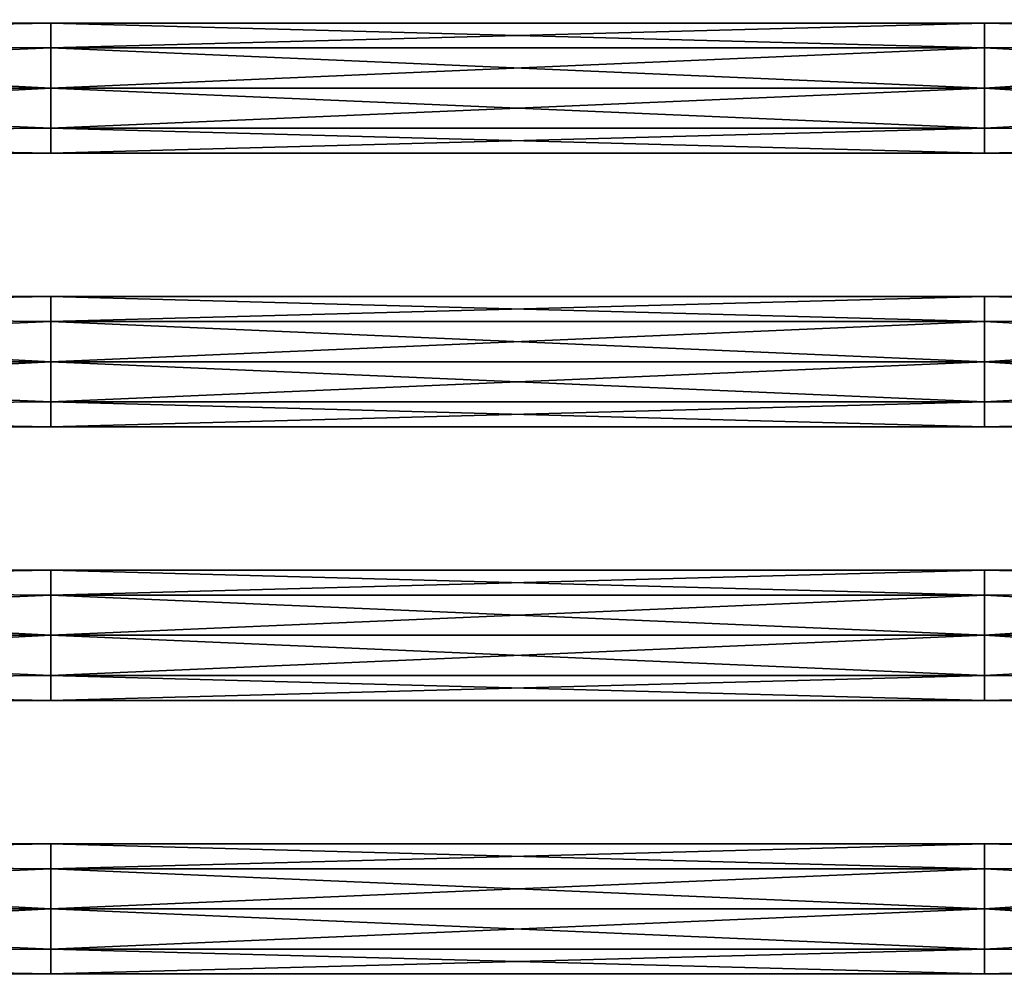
# Model space of a CAD drawing. Extents: x -252 to 252, y -10 to 1339.
# Tile 217 of 256: x -65 to 93, y 137 to 290. Entities that reach past the tile are written whole.
import ezdxf

# ---------------------------------------------------------------- set-up
doc = ezdxf.new("R2010")
doc.units = 0
doc.header["$LTSCALE"] = 52.148148
for name, color, linetype in [('113', 7, 'CONTINUOUS'), ('114', 7, 'CONTINUOUS'), ('115', 7, 'CONTINUOUS'), ('116', 7, 'CONTINUOUS'), ('117', 7, 'CONTINUOUS'), ('118', 7, 'CONTINUOUS'), ('119', 7, 'CONTINUOUS'), ('120', 7, 'CONTINUOUS')]:
    doc.layers.add(name, color=color, linetype=linetype)

msp = doc.modelspace()

# ---------------------------------------------------------------- linework, layer by layer
at = {"layer": '113', "color": 7, "linetype": 'CONTINUOUS'}
for points in [[(-210, 155.28, -7.78), (-210, 158.5), (-60, 157.96, -3.4), (-210, 155.28, -7.78)], [(-210, 158.5), (-210, 155.28, 7.78), (-60, 157.96, 3.4), (-210, 158.5)], [(-60, 157.96, -3.4), (-210, 158.5), (-60, 157.96, 3.4), (-60, 157.96, -3.4)], [(90.15, 157.96, 3.4), (210, 158.5), (90.15, 157.96, -3.4), (90.15, 157.96, 3.4)], [(210, 158.5), (210, 155.28, -7.78), (90.15, 157.96, -3.4), (210, 158.5)], [(210, 155.28, 7.78), (210, 158.5), (90.15, 157.96, 3.4), (210, 155.28, 7.78)], [(-60, 153.97, -8.9), (-210, 155.28, -7.78), (-60, 157.96, -3.4), (-60, 153.97, -8.9)], [(-60, 157.96, 3.4), (-210, 155.28, 7.78), (-60, 153.97, 8.9), (-60, 157.96, 3.4)], [(-60, 153.97, -8.9), (-60, 157.96, -3.4), (90.15, 153.97, -8.9), (-60, 153.97, -8.9)], [(-60, 157.96, -3.4), (-60, 157.96, 3.4), (90.15, 157.96, -3.4), (-60, 157.96, -3.4)], [(-60, 157.96, -3.4), (90.15, 157.96, -3.4), (90.15, 153.97, -8.9), (-60, 157.96, -3.4)], [(-60, 153.97, 8.9), (90.15, 153.97, 8.9), (90.15, 157.96, 3.4), (-60, 153.97, 8.9)], [(-60, 157.96, 3.4), (-60, 153.97, 8.9), (90.15, 157.96, 3.4), (-60, 157.96, 3.4)], [(-60, 157.96, 3.4), (90.15, 157.96, 3.4), (90.15, 157.96, -3.4), (-60, 157.96, 3.4)], [(90.15, 157.96, -3.4), (210, 155.28, -7.78), (90.15, 153.97, -8.9), (90.15, 157.96, -3.4)], [(90.15, 153.97, 8.9), (210, 155.28, 7.78), (90.15, 157.96, 3.4), (90.15, 153.97, 8.9)], [(-210, 147.5, -11), (-210, 155.28, -7.78), (-60, 147.5, -11), (-210, 147.5, -11)], [(-60, 147.5, -11), (-210, 155.28, -7.78), (-60, 153.97, -8.9), (-60, 147.5, -11)], [(-210, 155.28, 7.78), (-210, 147.5, 11), (-60, 153.97, 8.9), (-210, 155.28, 7.78)], [(90.15, 147.5, 11), (210, 155.28, 7.78), (90.15, 153.97, 8.9), (90.15, 147.5, 11)], [(210, 147.5, 11), (210, 155.28, 7.78), (90.15, 147.5, 11), (210, 147.5, 11)], [(210, 155.28, -7.78), (210, 147.5, -11), (90.15, 153.97, -8.9), (210, 155.28, -7.78)], [(-60, 153.97, 8.9), (-210, 147.5, 11), (-60, 147.5, 11), (-60, 153.97, 8.9)], [(-60, 147.5, 11), (90.15, 147.5, 11), (90.15, 153.97, 8.9), (-60, 147.5, 11)], [(-60, 147.5, -11), (-60, 153.97, -8.9), (90.15, 147.5, -11), (-60, 147.5, -11)], [(-60, 153.97, -8.9), (90.15, 153.97, -8.9), (90.15, 147.5, -11), (-60, 153.97, -8.9)], [(-60, 153.97, 8.9), (-60, 147.5, 11), (90.15, 153.97, 8.9), (-60, 153.97, 8.9)], [(90.15, 153.97, -8.9), (210, 147.5, -11), (90.15, 147.5, -11), (90.15, 153.97, -8.9)]]:
    msp.add_3dface(points, dxfattribs=at)
at = {"layer": '114', "color": 7, "linetype": 'CONTINUOUS'}
for points in [[(-210, 147.5, -11), (-60, 147.5, -11), (-60, 141.03, -8.9), (-210, 147.5, -11)], [(-210, 139.72, -7.78), (-210, 147.5, -11), (-60, 141.03, -8.9), (-210, 139.72, -7.78)], [(-210, 147.5, 11), (-210, 139.72, 7.78), (-60, 147.5, 11), (-210, 147.5, 11)], [(-60, 147.5, 11), (-210, 139.72, 7.78), (-60, 141.03, 8.9), (-60, 147.5, 11)], [(-60, 141.03, -8.9), (-60, 147.5, -11), (90.15, 141.03, -8.9), (-60, 141.03, -8.9)], [(90.15, 147.5, 11), (-60, 141.03, 8.9), (90.15, 141.03, 8.9), (90.15, 147.5, 11)], [(90.15, 147.5, 11), (-60, 147.5, 11), (-60, 141.03, 8.9), (90.15, 147.5, 11)], [(-60, 147.5, -11), (90.15, 147.5, -11), (90.15, 141.03, -8.9), (-60, 147.5, -11)], [(210, 147.5, -11), (210, 139.72, -7.78), (90.15, 147.5, -11), (210, 147.5, -11)], [(90.15, 147.5, -11), (210, 139.72, -7.78), (90.15, 141.03, -8.9), (90.15, 147.5, -11)], [(210, 139.72, 7.78), (210, 147.5, 11), (90.15, 141.03, 8.9), (210, 139.72, 7.78)], [(210, 147.5, 11), (90.15, 147.5, 11), (90.15, 141.03, 8.9), (210, 147.5, 11)], [(-60, 141.03, 8.9), (-210, 139.72, 7.78), (-60, 137.04, 3.4), (-60, 141.03, 8.9)], [(-60, 137.04, -3.4), (-210, 139.72, -7.78), (-60, 141.03, -8.9), (-60, 137.04, -3.4)], [(-60, 141.03, -8.9), (90.15, 141.03, -8.9), (90.15, 137.04, -3.4), (-60, 141.03, -8.9)], [(-60, 137.04, -3.4), (-60, 141.03, -8.9), (90.15, 137.04, -3.4), (-60, 137.04, -3.4)], [(-60, 137.04, 3.4), (90.15, 137.04, 3.4), (90.15, 141.03, 8.9), (-60, 137.04, 3.4)], [(-60, 141.03, 8.9), (-60, 137.04, 3.4), (90.15, 141.03, 8.9), (-60, 141.03, 8.9)], [(90.15, 141.03, -8.9), (210, 139.72, -7.78), (90.15, 137.04, -3.4), (90.15, 141.03, -8.9)], [(90.15, 137.04, 3.4), (210, 139.72, 7.78), (90.15, 141.03, 8.9), (90.15, 137.04, 3.4)], [(-210, 136.5), (-210, 139.72, -7.78), (-60, 137.04, -3.4), (-210, 136.5)], [(-210, 139.72, 7.78), (-210, 136.5), (-60, 137.04, 3.4), (-210, 139.72, 7.78)], [(210, 139.72, -7.78), (210, 136.5), (90.15, 137.04, -3.4), (210, 139.72, -7.78)], [(210, 136.5), (210, 139.72, 7.78), (90.15, 137.04, 3.4), (210, 136.5)], [(-60, 137.04, 3.4), (-210, 136.5), (-60, 137.04, -3.4), (-60, 137.04, 3.4)], [(-60, 137.04, -3.4), (90.15, 137.04, -3.4), (90.15, 137.04, 3.4), (-60, 137.04, -3.4)], [(-60, 137.04, 3.4), (-60, 137.04, -3.4), (90.15, 137.04, 3.4), (-60, 137.04, 3.4)], [(90.15, 137.04, -3.4), (210, 136.5), (90.15, 137.04, 3.4), (90.15, 137.04, -3.4)]]:
    msp.add_3dface(points, dxfattribs=at)
at = {"layer": '115', "color": 7, "linetype": 'CONTINUOUS'}
for points in [[(-210, 199.28, -7.78), (-210, 202.5), (-60, 201.96, -3.4), (-210, 199.28, -7.78)], [(-60, 201.96, -3.4), (-210, 202.5), (-60, 201.96, 3.4), (-60, 201.96, -3.4)], [(-210, 202.5), (-210, 199.28, 7.78), (-60, 201.96, 3.4), (-210, 202.5)], [(-60, 201.96, 3.4), (-210, 199.28, 7.78), (-60, 197.97, 8.9), (-60, 201.96, 3.4)], [(-60, 197.97, -8.9), (-210, 199.28, -7.78), (-60, 201.96, -3.4), (-60, 197.97, -8.9)], [(-60, 197.97, 8.9), (90.15, 197.97, 8.9), (90.15, 201.96, 3.4), (-60, 197.97, 8.9)], [(-60, 201.96, 3.4), (90.15, 201.96, 3.4), (90.15, 201.96, -3.4), (-60, 201.96, 3.4)], [(-60, 197.97, -8.9), (-60, 201.96, -3.4), (90.15, 197.97, -8.9), (-60, 197.97, -8.9)], [(-60, 201.96, -3.4), (-60, 201.96, 3.4), (90.15, 201.96, -3.4), (-60, 201.96, -3.4)], [(-60, 201.96, -3.4), (90.15, 201.96, -3.4), (90.15, 197.97, -8.9), (-60, 201.96, -3.4)], [(-60, 201.96, 3.4), (-60, 197.97, 8.9), (90.15, 201.96, 3.4), (-60, 201.96, 3.4)], [(210, 202.5), (210, 199.28, -7.78), (90.15, 201.96, -3.4), (210, 202.5)], [(90.15, 201.96, 3.4), (210, 202.5), (90.15, 201.96, -3.4), (90.15, 201.96, 3.4)], [(210, 199.28, 7.78), (210, 202.5), (90.15, 201.96, 3.4), (210, 199.28, 7.78)], [(90.15, 197.97, 8.9), (210, 199.28, 7.78), (90.15, 201.96, 3.4), (90.15, 197.97, 8.9)], [(90.15, 201.96, -3.4), (210, 199.28, -7.78), (90.15, 197.97, -8.9), (90.15, 201.96, -3.4)], [(-210, 199.28, 7.78), (-210, 191.5, 11), (-60, 197.97, 8.9), (-210, 199.28, 7.78)], [(-60, 191.5, -11), (-210, 199.28, -7.78), (-60, 197.97, -8.9), (-60, 191.5, -11)], [(-210, 191.5, -11), (-210, 199.28, -7.78), (-60, 191.5, -11), (-210, 191.5, -11)], [(90.15, 191.5, 11), (210, 199.28, 7.78), (90.15, 197.97, 8.9), (90.15, 191.5, 11)], [(210, 191.5, 11), (210, 199.28, 7.78), (90.15, 191.5, 11), (210, 191.5, 11)], [(210, 199.28, -7.78), (210, 191.5, -11), (90.15, 197.97, -8.9), (210, 199.28, -7.78)], [(-60, 197.97, 8.9), (-210, 191.5, 11), (-60, 191.5, 11), (-60, 197.97, 8.9)], [(-60, 191.5, -11), (-60, 197.97, -8.9), (90.15, 191.5, -11), (-60, 191.5, -11)], [(-60, 197.97, 8.9), (-60, 191.5, 11), (90.15, 197.97, 8.9), (-60, 197.97, 8.9)], [(-60, 197.97, -8.9), (90.15, 197.97, -8.9), (90.15, 191.5, -11), (-60, 197.97, -8.9)], [(-60, 191.5, 11), (90.15, 191.5, 11), (90.15, 197.97, 8.9), (-60, 191.5, 11)], [(90.15, 197.97, -8.9), (210, 191.5, -11), (90.15, 191.5, -11), (90.15, 197.97, -8.9)]]:
    msp.add_3dface(points, dxfattribs=at)
at = {"layer": '116', "color": 7, "linetype": 'CONTINUOUS'}
for points in [[(-60, 191.5, 11), (-210, 183.72, 7.78), (-60, 185.03, 8.9), (-60, 191.5, 11)], [(-210, 183.72, -7.78), (-210, 191.5, -11), (-60, 185.03, -8.9), (-210, 183.72, -7.78)], [(-210, 191.5, 11), (-210, 183.72, 7.78), (-60, 191.5, 11), (-210, 191.5, 11)], [(-210, 191.5, -11), (-60, 191.5, -11), (-60, 185.03, -8.9), (-210, 191.5, -11)], [(90.15, 191.5, 11), (-60, 185.03, 8.9), (90.15, 185.03, 8.9), (90.15, 191.5, 11)], [(90.15, 191.5, 11), (-60, 191.5, 11), (-60, 185.03, 8.9), (90.15, 191.5, 11)], [(-60, 185.03, -8.9), (-60, 191.5, -11), (90.15, 185.03, -8.9), (-60, 185.03, -8.9)], [(-60, 191.5, -11), (90.15, 191.5, -11), (90.15, 185.03, -8.9), (-60, 191.5, -11)], [(210, 191.5, -11), (210, 183.72, -7.78), (90.15, 191.5, -11), (210, 191.5, -11)], [(90.15, 191.5, -11), (210, 183.72, -7.78), (90.15, 185.03, -8.9), (90.15, 191.5, -11)], [(210, 183.72, 7.78), (210, 191.5, 11), (90.15, 185.03, 8.9), (210, 183.72, 7.78)], [(210, 191.5, 11), (90.15, 191.5, 11), (90.15, 185.03, 8.9), (210, 191.5, 11)], [(-60, 185.03, 8.9), (-210, 183.72, 7.78), (-60, 181.04, 3.4), (-60, 185.03, 8.9)], [(-60, 181.04, -3.4), (-210, 183.72, -7.78), (-60, 185.03, -8.9), (-60, 181.04, -3.4)], [(-60, 181.04, -3.4), (-60, 185.03, -8.9), (90.15, 181.04, -3.4), (-60, 181.04, -3.4)], [(-60, 185.03, -8.9), (90.15, 185.03, -8.9), (90.15, 181.04, -3.4), (-60, 185.03, -8.9)], [(-60, 181.04, 3.4), (90.15, 181.04, 3.4), (90.15, 185.03, 8.9), (-60, 181.04, 3.4)], [(-60, 185.03, 8.9), (-60, 181.04, 3.4), (90.15, 185.03, 8.9), (-60, 185.03, 8.9)], [(90.15, 185.03, -8.9), (210, 183.72, -7.78), (90.15, 181.04, -3.4), (90.15, 185.03, -8.9)], [(90.15, 181.04, 3.4), (210, 183.72, 7.78), (90.15, 185.03, 8.9), (90.15, 181.04, 3.4)], [(-210, 183.72, 7.78), (-210, 180.5), (-60, 181.04, 3.4), (-210, 183.72, 7.78)], [(-210, 180.5), (-210, 183.72, -7.78), (-60, 181.04, -3.4), (-210, 180.5)], [(210, 183.72, -7.78), (210, 180.5), (90.15, 181.04, -3.4), (210, 183.72, -7.78)], [(210, 180.5), (210, 183.72, 7.78), (90.15, 181.04, 3.4), (210, 180.5)], [(-60, 181.04, 3.4), (-210, 180.5), (-60, 181.04, -3.4), (-60, 181.04, 3.4)], [(-60, 181.04, -3.4), (90.15, 181.04, -3.4), (90.15, 181.04, 3.4), (-60, 181.04, -3.4)], [(-60, 181.04, 3.4), (-60, 181.04, -3.4), (90.15, 181.04, 3.4), (-60, 181.04, 3.4)], [(90.15, 181.04, -3.4), (210, 180.5), (90.15, 181.04, 3.4), (90.15, 181.04, -3.4)]]:
    msp.add_3dface(points, dxfattribs=at)
at = {"layer": '117', "color": 7, "linetype": 'CONTINUOUS'}
for points in [[(-60, 245.96, -3.4), (-210, 246.5), (-60, 245.96, 3.4), (-60, 245.96, -3.4)], [(-210, 246.5), (-210, 243.28, 7.78), (-60, 245.96, 3.4), (-210, 246.5)], [(-210, 243.28, -7.78), (-210, 246.5), (-60, 245.96, -3.4), (-210, 243.28, -7.78)], [(-60, 245.96, 3.4), (-210, 243.28, 7.78), (-60, 241.97, 8.9), (-60, 245.96, 3.4)], [(-60, 241.97, -8.9), (-210, 243.28, -7.78), (-60, 245.96, -3.4), (-60, 241.97, -8.9)], [(-60, 241.97, -8.9), (-60, 245.96, -3.4), (90.15, 241.97, -8.9), (-60, 241.97, -8.9)], [(-60, 245.96, -3.4), (-60, 245.96, 3.4), (90.15, 245.96, -3.4), (-60, 245.96, -3.4)], [(-60, 245.96, -3.4), (90.15, 245.96, -3.4), (90.15, 241.97, -8.9), (-60, 245.96, -3.4)], [(-60, 245.96, 3.4), (-60, 241.97, 8.9), (90.15, 245.96, 3.4), (-60, 245.96, 3.4)], [(-60, 245.96, 3.4), (90.15, 245.96, 3.4), (90.15, 245.96, -3.4), (-60, 245.96, 3.4)], [(-60, 241.97, 8.9), (90.15, 241.97, 8.9), (90.15, 245.96, 3.4), (-60, 241.97, 8.9)], [(90.15, 245.96, 3.4), (210, 246.5), (90.15, 245.96, -3.4), (90.15, 245.96, 3.4)], [(210, 246.5), (210, 243.28, -7.78), (90.15, 245.96, -3.4), (210, 246.5)], [(210, 243.28, 7.78), (210, 246.5), (90.15, 245.96, 3.4), (210, 243.28, 7.78)], [(90.15, 245.96, -3.4), (210, 243.28, -7.78), (90.15, 241.97, -8.9), (90.15, 245.96, -3.4)], [(90.15, 241.97, 8.9), (210, 243.28, 7.78), (90.15, 245.96, 3.4), (90.15, 241.97, 8.9)], [(-210, 243.28, 7.78), (-210, 235.5, 11), (-60, 241.97, 8.9), (-210, 243.28, 7.78)], [(-210, 235.5, -11), (-210, 243.28, -7.78), (-60, 235.5, -11), (-210, 235.5, -11)], [(-60, 235.5, -11), (-210, 243.28, -7.78), (-60, 241.97, -8.9), (-60, 235.5, -11)], [(210, 243.28, -7.78), (210, 235.5, -11), (90.15, 241.97, -8.9), (210, 243.28, -7.78)], [(210, 235.5, 11), (210, 243.28, 7.78), (90.15, 235.5, 11), (210, 235.5, 11)], [(90.15, 235.5, 11), (210, 243.28, 7.78), (90.15, 241.97, 8.9), (90.15, 235.5, 11)], [(-60, 241.97, 8.9), (-210, 235.5, 11), (-60, 235.5, 11), (-60, 241.97, 8.9)], [(-60, 241.97, -8.9), (90.15, 241.97, -8.9), (90.15, 235.5, -11), (-60, 241.97, -8.9)], [(-60, 241.97, 8.9), (-60, 235.5, 11), (90.15, 241.97, 8.9), (-60, 241.97, 8.9)], [(-60, 235.5, 11), (90.15, 235.5, 11), (90.15, 241.97, 8.9), (-60, 235.5, 11)], [(-60, 235.5, -11), (-60, 241.97, -8.9), (90.15, 235.5, -11), (-60, 235.5, -11)], [(90.15, 241.97, -8.9), (210, 235.5, -11), (90.15, 235.5, -11), (90.15, 241.97, -8.9)]]:
    msp.add_3dface(points, dxfattribs=at)
at = {"layer": '118', "color": 7, "linetype": 'CONTINUOUS'}
for points in [[(-60, 235.5, 11), (-210, 227.72, 7.78), (-60, 229.03, 8.9), (-60, 235.5, 11)], [(-210, 235.5, 11), (-210, 227.72, 7.78), (-60, 235.5, 11), (-210, 235.5, 11)], [(-210, 235.5, -11), (-60, 235.5, -11), (-60, 229.03, -8.9), (-210, 235.5, -11)], [(-210, 227.72, -7.78), (-210, 235.5, -11), (-60, 229.03, -8.9), (-210, 227.72, -7.78)], [(-60, 229.03, -8.9), (-60, 235.5, -11), (90.15, 229.03, -8.9), (-60, 229.03, -8.9)], [(-60, 235.5, -11), (90.15, 235.5, -11), (90.15, 229.03, -8.9), (-60, 235.5, -11)], [(90.15, 235.5, 11), (-60, 229.03, 8.9), (90.15, 229.03, 8.9), (90.15, 235.5, 11)], [(90.15, 235.5, 11), (-60, 235.5, 11), (-60, 229.03, 8.9), (90.15, 235.5, 11)], [(90.15, 235.5, -11), (210, 227.72, -7.78), (90.15, 229.03, -8.9), (90.15, 235.5, -11)], [(210, 235.5, -11), (210, 227.72, -7.78), (90.15, 235.5, -11), (210, 235.5, -11)], [(210, 227.72, 7.78), (210, 235.5, 11), (90.15, 229.03, 8.9), (210, 227.72, 7.78)], [(210, 235.5, 11), (90.15, 235.5, 11), (90.15, 229.03, 8.9), (210, 235.5, 11)], [(-60, 229.03, 8.9), (-210, 227.72, 7.78), (-60, 225.04, 3.4), (-60, 229.03, 8.9)], [(-60, 225.04, -3.4), (-210, 227.72, -7.78), (-60, 229.03, -8.9), (-60, 225.04, -3.4)], [(-60, 229.03, -8.9), (90.15, 229.03, -8.9), (90.15, 225.04, -3.4), (-60, 229.03, -8.9)], [(-60, 225.04, -3.4), (-60, 229.03, -8.9), (90.15, 225.04, -3.4), (-60, 225.04, -3.4)], [(-60, 225.04, 3.4), (90.15, 225.04, 3.4), (90.15, 229.03, 8.9), (-60, 225.04, 3.4)], [(-60, 229.03, 8.9), (-60, 225.04, 3.4), (90.15, 229.03, 8.9), (-60, 229.03, 8.9)], [(90.15, 229.03, -8.9), (210, 227.72, -7.78), (90.15, 225.04, -3.4), (90.15, 229.03, -8.9)], [(90.15, 225.04, 3.4), (210, 227.72, 7.78), (90.15, 229.03, 8.9), (90.15, 225.04, 3.4)], [(-210, 227.72, 7.78), (-210, 224.5), (-60, 225.04, 3.4), (-210, 227.72, 7.78)], [(-210, 224.5), (-210, 227.72, -7.78), (-60, 225.04, -3.4), (-210, 224.5)], [(210, 227.72, -7.78), (210, 224.5), (90.15, 225.04, -3.4), (210, 227.72, -7.78)], [(210, 224.5), (210, 227.72, 7.78), (90.15, 225.04, 3.4), (210, 224.5)], [(-60, 225.04, 3.4), (-210, 224.5), (-60, 225.04, -3.4), (-60, 225.04, 3.4)], [(-60, 225.04, -3.4), (90.15, 225.04, -3.4), (90.15, 225.04, 3.4), (-60, 225.04, -3.4)], [(-60, 225.04, 3.4), (-60, 225.04, -3.4), (90.15, 225.04, 3.4), (-60, 225.04, 3.4)], [(90.15, 225.04, -3.4), (210, 224.5), (90.15, 225.04, 3.4), (90.15, 225.04, -3.4)]]:
    msp.add_3dface(points, dxfattribs=at)
at = {"layer": '119', "color": 7, "linetype": 'CONTINUOUS'}
for points in [[(-60, 289.96, -3.4), (-210, 290.5), (-60, 289.96, 3.4), (-60, 289.96, -3.4)], [(-210, 290.5), (-210, 287.28, 7.78), (-60, 289.96, 3.4), (-210, 290.5)], [(-210, 287.28, -7.78), (-210, 290.5), (-60, 289.96, -3.4), (-210, 287.28, -7.78)], [(-60, 289.96, 3.4), (-210, 287.28, 7.78), (-60, 285.97, 8.9), (-60, 289.96, 3.4)], [(-60, 285.97, -8.9), (-210, 287.28, -7.78), (-60, 289.96, -3.4), (-60, 285.97, -8.9)], [(-60, 289.96, 3.4), (90.15, 289.96, 3.4), (90.15, 289.96, -3.4), (-60, 289.96, 3.4)], [(-60, 285.97, 8.9), (90.15, 285.97, 8.9), (90.15, 289.96, 3.4), (-60, 285.97, 8.9)], [(-60, 289.96, 3.4), (-60, 285.97, 8.9), (90.15, 289.96, 3.4), (-60, 289.96, 3.4)], [(-60, 285.97, -8.9), (-60, 289.96, -3.4), (90.15, 285.97, -8.9), (-60, 285.97, -8.9)], [(-60, 289.96, -3.4), (-60, 289.96, 3.4), (90.15, 289.96, -3.4), (-60, 289.96, -3.4)], [(-60, 289.96, -3.4), (90.15, 289.96, -3.4), (90.15, 285.97, -8.9), (-60, 289.96, -3.4)], [(90.15, 289.96, 3.4), (210, 290.5), (90.15, 289.96, -3.4), (90.15, 289.96, 3.4)], [(210, 290.5), (210, 287.28, -7.78), (90.15, 289.96, -3.4), (210, 290.5)], [(210, 287.28, 7.78), (210, 290.5), (90.15, 289.96, 3.4), (210, 287.28, 7.78)], [(90.15, 289.96, -3.4), (210, 287.28, -7.78), (90.15, 285.97, -8.9), (90.15, 289.96, -3.4)], [(90.15, 285.97, 8.9), (210, 287.28, 7.78), (90.15, 289.96, 3.4), (90.15, 285.97, 8.9)], [(-210, 287.28, 7.78), (-210, 279.5, 11), (-60, 285.97, 8.9), (-210, 287.28, 7.78)], [(-210, 279.5, -11), (-210, 287.28, -7.78), (-60, 279.5, -11), (-210, 279.5, -11)], [(-60, 279.5, -11), (-210, 287.28, -7.78), (-60, 285.97, -8.9), (-60, 279.5, -11)], [(210, 279.5, 11), (210, 287.28, 7.78), (90.15, 279.5, 11), (210, 279.5, 11)], [(210, 287.28, -7.78), (210, 279.5, -11), (90.15, 285.97, -8.9), (210, 287.28, -7.78)], [(90.15, 279.5, 11), (210, 287.28, 7.78), (90.15, 285.97, 8.9), (90.15, 279.5, 11)], [(-60, 285.97, 8.9), (-210, 279.5, 11), (-60, 279.5, 11), (-60, 285.97, 8.9)], [(-60, 285.97, 8.9), (-60, 279.5, 11), (90.15, 285.97, 8.9), (-60, 285.97, 8.9)], [(-60, 279.5, -11), (-60, 285.97, -8.9), (90.15, 279.5, -11), (-60, 279.5, -11)], [(-60, 279.5, 11), (90.15, 279.5, 11), (90.15, 285.97, 8.9), (-60, 279.5, 11)], [(-60, 285.97, -8.9), (90.15, 285.97, -8.9), (90.15, 279.5, -11), (-60, 285.97, -8.9)], [(90.15, 285.97, -8.9), (210, 279.5, -11), (90.15, 279.5, -11), (90.15, 285.97, -8.9)]]:
    msp.add_3dface(points, dxfattribs=at)
at = {"layer": '120', "color": 7, "linetype": 'CONTINUOUS'}
for points in [[(-210, 279.5, -11), (-60, 279.5, -11), (-60, 273.03, -8.9), (-210, 279.5, -11)], [(-210, 271.72, -7.78), (-210, 279.5, -11), (-60, 273.03, -8.9), (-210, 271.72, -7.78)], [(-60, 279.5, 11), (-210, 271.72, 7.78), (-60, 273.03, 8.9), (-60, 279.5, 11)], [(-210, 279.5, 11), (-210, 271.72, 7.78), (-60, 279.5, 11), (-210, 279.5, 11)], [(-60, 273.03, -8.9), (-60, 279.5, -11), (90.15, 273.03, -8.9), (-60, 273.03, -8.9)], [(-60, 279.5, -11), (90.15, 279.5, -11), (90.15, 273.03, -8.9), (-60, 279.5, -11)], [(90.15, 279.5, 11), (-60, 279.5, 11), (-60, 273.03, 8.9), (90.15, 279.5, 11)], [(90.15, 279.5, 11), (-60, 273.03, 8.9), (90.15, 273.03, 8.9), (90.15, 279.5, 11)], [(210, 279.5, 11), (90.15, 279.5, 11), (90.15, 273.03, 8.9), (210, 279.5, 11)], [(210, 271.72, 7.78), (210, 279.5, 11), (90.15, 273.03, 8.9), (210, 271.72, 7.78)], [(90.15, 279.5, -11), (210, 271.72, -7.78), (90.15, 273.03, -8.9), (90.15, 279.5, -11)], [(210, 279.5, -11), (210, 271.72, -7.78), (90.15, 279.5, -11), (210, 279.5, -11)], [(-60, 273.03, 8.9), (-210, 271.72, 7.78), (-60, 269.04, 3.4), (-60, 273.03, 8.9)], [(-60, 269.04, -3.4), (-210, 271.72, -7.78), (-60, 273.03, -8.9), (-60, 269.04, -3.4)], [(-60, 273.03, 8.9), (-60, 269.04, 3.4), (90.15, 273.03, 8.9), (-60, 273.03, 8.9)], [(-60, 269.04, 3.4), (90.15, 269.04, 3.4), (90.15, 273.03, 8.9), (-60, 269.04, 3.4)], [(-60, 269.04, -3.4), (-60, 273.03, -8.9), (90.15, 269.04, -3.4), (-60, 269.04, -3.4)], [(-60, 273.03, -8.9), (90.15, 273.03, -8.9), (90.15, 269.04, -3.4), (-60, 273.03, -8.9)], [(90.15, 269.04, 3.4), (210, 271.72, 7.78), (90.15, 273.03, 8.9), (90.15, 269.04, 3.4)], [(90.15, 273.03, -8.9), (210, 271.72, -7.78), (90.15, 269.04, -3.4), (90.15, 273.03, -8.9)], [(-210, 268.5), (-210, 271.72, -7.78), (-60, 269.04, -3.4), (-210, 268.5)], [(-210, 271.72, 7.78), (-210, 268.5), (-60, 269.04, 3.4), (-210, 271.72, 7.78)], [(210, 268.5), (210, 271.72, 7.78), (90.15, 269.04, 3.4), (210, 268.5)], [(210, 271.72, -7.78), (210, 268.5), (90.15, 269.04, -3.4), (210, 271.72, -7.78)], [(-60, 269.04, 3.4), (-210, 268.5), (-60, 269.04, -3.4), (-60, 269.04, 3.4)], [(-60, 269.04, 3.4), (-60, 269.04, -3.4), (90.15, 269.04, 3.4), (-60, 269.04, 3.4)], [(-60, 269.04, -3.4), (90.15, 269.04, -3.4), (90.15, 269.04, 3.4), (-60, 269.04, -3.4)], [(90.15, 269.04, -3.4), (210, 268.5), (90.15, 269.04, 3.4), (90.15, 269.04, -3.4)]]:
    msp.add_3dface(points, dxfattribs=at)

doc.saveas('drawing.dxf')
